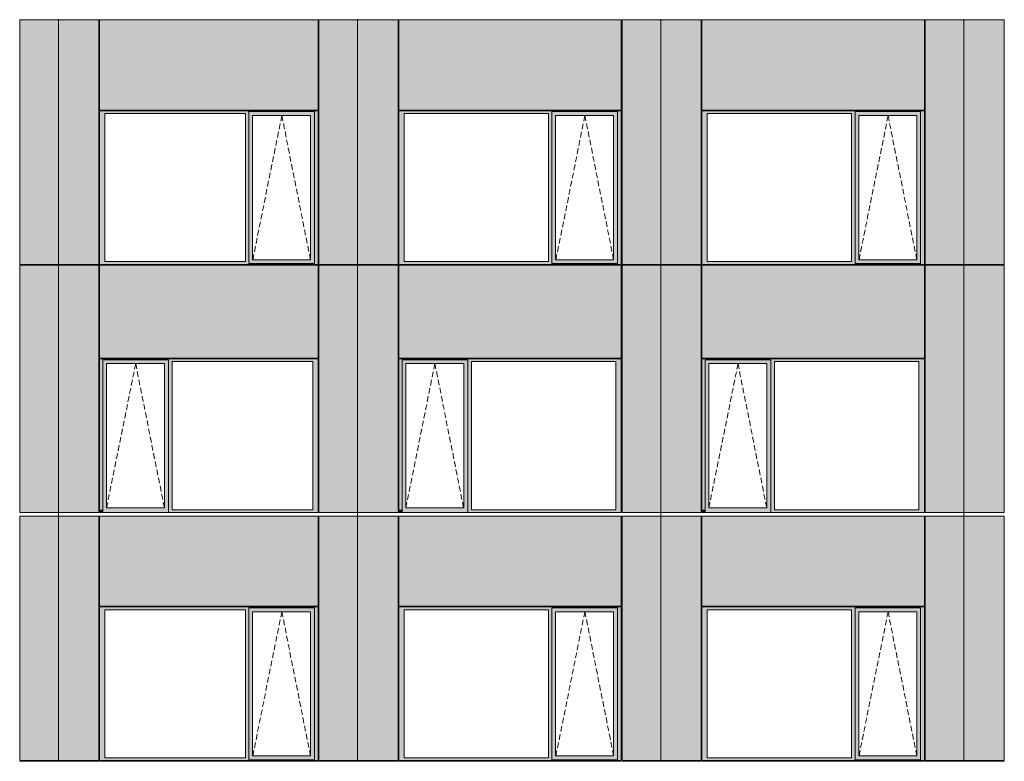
# Model space of a CAD drawing. Header units: millimetres. Extents: x 374857 to 755273, y -2664 to 302042.
# Tile 21 of 48: x 388422 to 400925, y 55039 to 64456. Entities that reach past the tile are written whole.
import ezdxf

# ---------------------------------------------------------------- set-up
doc = ezdxf.new("R2010")
doc.units = ezdxf.units.MM
doc.header["$MEASUREMENT"] = 0
doc.linetypes.add('OO_EOIAAY', pattern=[105.833361, 70.555568, -35.277793])
for name, color, linetype, lineweight in [('0_Ном._пера__1', 7, 'Continuous', 0), ('0_Ном._пера__120', 7, 'Continuous', 0), ('_0 фасадные панели-1_Ном._пера__1', 7, 'Continuous', 0), ('АР-Стены_внешние_.АР_Ном._пера__1', 7, 'Continuous', 0)]:
    doc.layers.add(name, color=color, linetype=linetype, lineweight=lineweight)
doc.layers.add('АР-Стены_внешние_.АР_Ном._пера__214', color=7, linetype='Continuous', lineweight=0, true_color=0xe2eaf1)

msp = doc.modelspace()

# ---------------------------------------------------------------- hatches: boundary and pattern name
at = {"layer": '0_Ном._пера__1', "linetype": 'Continuous', "lineweight": 0, "true_color": 0x000000}
for points in [[(389436.319, 63263.69), (389503.793, 63263.69), (391287.147, 63263.69), (391331.64, 63263.69), (391331.64, 63288.69), (392163.371, 63288.69), (392163.371, 63263.69), (392211.607, 63263.69), (392211.607, 63298.69), (389436.319, 63298.69)], [(391331.64, 63288.69), (391331.64, 63238.69), (391377.333, 63238.69), (392113.935, 63238.69), (392163.371, 63238.69), (392163.371, 63288.69)], [(393236.273, 63263.69), (393303.747, 63263.69), (395136.202, 63263.69), (395180.695, 63263.69), (395180.695, 63288.69), (396012.426, 63288.69), (396012.426, 63263.69), (396060.662, 63263.69), (396060.662, 63298.69), (393236.273, 63298.69)], [(395180.695, 63288.69), (395180.695, 63238.69), (395226.388, 63238.69), (395962.99, 63238.69), (396012.426, 63238.69), (396012.426, 63288.69)], [(397085.328, 63263.69), (397152.802, 63263.69), (398986.202, 63263.69), (399030.694, 63263.69), (399030.694, 63288.69), (399862.426, 63288.69), (399862.426, 63263.69), (399910.662, 63263.69), (399910.662, 63298.69), (397085.328, 63298.69)], [(399030.694, 63288.69), (399030.694, 63238.69), (399076.388, 63238.69), (399812.99, 63238.69), (399862.426, 63238.69), (399862.426, 63288.69)], [(389503.793, 61383.69), (389503.793, 63263.69), (389436.319, 63263.69), (389436.319, 61383.69)], [(391331.64, 63263.69), (391287.147, 63263.69), (391287.147, 61383.69), (391331.64, 61383.69)], [(391331.64, 63238.69), (391331.64, 61408.69), (391377.333, 61408.69), (391377.333, 63238.69)], [(392163.371, 63238.69), (392114.684, 63238.69), (392114.684, 61408.69), (392163.371, 61408.69)], [(392163.371, 61383.69), (392211.607, 61383.69), (392211.607, 63263.69), (392163.371, 63263.69)], [(393303.747, 61383.69), (393303.747, 63263.69), (393236.273, 63263.69), (393236.273, 61383.69)], [(395180.695, 63263.69), (395136.202, 63263.69), (395136.202, 61383.69), (395180.695, 61383.69)], [(395180.695, 63238.69), (395180.695, 61408.69), (395226.388, 61408.69), (395226.388, 63238.69)], [(396012.426, 63238.69), (395963.739, 63238.69), (395963.739, 61408.69), (396012.426, 61408.69)], [(396012.426, 61383.69), (396060.662, 61383.69), (396060.662, 63263.69), (396012.426, 63263.69)], [(397152.802, 61383.69), (397152.802, 63263.69), (397085.328, 63263.69), (397085.328, 61383.69)], [(399030.694, 63263.69), (398986.202, 63263.69), (398986.202, 61383.69), (399030.694, 61383.69)], [(399030.694, 63238.69), (399030.694, 61408.69), (399076.388, 61408.69), (399076.388, 63238.69)], [(399862.426, 63238.69), (399813.738, 63238.69), (399813.738, 61408.69), (399862.426, 61408.69)], [(399862.426, 61383.69), (399910.662, 61383.69), (399910.662, 63263.69), (399862.426, 63263.69)], [(391331.64, 61408.69), (391331.64, 61358.69), (392163.371, 61358.69), (392163.371, 61408.69), (392113.935, 61408.69), (391377.333, 61408.69)], [(395180.695, 61408.69), (395180.695, 61358.69), (396012.426, 61358.69), (396012.426, 61408.69), (395962.99, 61408.69), (395226.388, 61408.69)], [(399030.694, 61408.69), (399030.694, 61358.69), (399862.426, 61358.69), (399862.426, 61408.69), (399812.99, 61408.69), (399076.388, 61408.69)], [(389503.793, 61383.69), (389436.319, 61383.69), (389436.319, 61348.69), (392211.607, 61348.69), (392211.607, 61383.69), (392163.371, 61383.69), (392163.371, 61358.69), (391331.64, 61358.69), (391331.64, 61383.69), (391287.147, 61383.69)], [(393303.747, 61383.69), (393236.273, 61383.69), (393236.273, 61348.69), (396060.662, 61348.69), (396060.662, 61383.69), (396012.426, 61383.69), (396012.426, 61358.69), (395180.695, 61358.69), (395180.695, 61383.69), (395136.202, 61383.69)], [(397152.802, 61383.69), (397085.328, 61383.69), (397085.328, 61348.69), (399910.662, 61348.69), (399910.662, 61383.69), (399862.426, 61383.69), (399862.426, 61358.69), (399030.694, 61358.69), (399030.694, 61383.69), (398986.202, 61383.69)], [(392211.607, 60148.69), (389436.319, 60148.69), (389436.319, 60113.69), (389479.075, 60113.69), (389479.075, 60138.69), (390310.806, 60138.69), (390310.806, 60113.69), (390359.042, 60113.69), (392142.396, 60113.69), (392211.607, 60113.69)], [(396060.662, 60148.69), (393236.273, 60148.69), (393236.273, 60113.69), (393279.029, 60113.69), (393279.029, 60138.69), (394110.761, 60138.69), (394110.761, 60113.69), (394158.997, 60113.69), (395991.451, 60113.69), (396060.662, 60113.69)], [(399910.662, 60148.69), (397085.328, 60148.69), (397085.328, 60113.69), (397128.084, 60113.69), (397128.084, 60138.69), (397959.816, 60138.69), (397959.816, 60113.69), (398008.051, 60113.69), (399841.451, 60113.69), (399910.662, 60113.69)], [(389479.075, 58233.69), (389479.075, 60113.69), (389436.319, 60113.69), (389436.319, 58233.69)], [(389479.075, 60138.69), (389479.075, 60088.69), (389524.768, 60088.69), (390261.37, 60088.69), (390310.806, 60088.69), (390310.806, 60138.69)], [(389479.075, 60088.69), (389479.075, 58258.69), (389524.768, 58258.69), (389524.768, 60088.69)], [(390310.806, 60088.69), (390262.119, 60088.69), (390262.119, 58258.69), (390310.806, 58258.69)], [(390310.806, 60113.69), (390310.806, 58233.69), (390359.042, 58233.69), (390359.042, 60113.69)], [(392142.396, 58233.69), (392211.607, 58233.69), (392211.607, 60113.69), (392142.396, 60113.69)], [(393279.029, 58233.69), (393279.029, 60113.69), (393236.273, 60113.69), (393236.273, 58233.69)], [(393279.029, 60138.69), (393279.029, 60088.69), (393324.722, 60088.69), (394061.324, 60088.69), (394110.761, 60088.69), (394110.761, 60138.69)], [(393279.029, 60088.69), (393279.029, 58258.69), (393324.722, 58258.69), (393324.722, 60088.69)], [(394110.761, 60088.69), (394062.073, 60088.69), (394062.073, 58258.69), (394110.761, 58258.69)], [(394110.761, 60113.69), (394110.761, 58233.69), (394158.997, 58233.69), (394158.997, 60113.69)], [(395991.451, 58233.69), (396060.662, 58233.69), (396060.662, 60113.69), (395991.451, 60113.69)], [(397128.084, 58233.69), (397128.084, 60113.69), (397085.328, 60113.69), (397085.328, 58233.69)], [(397128.084, 60138.69), (397128.084, 60088.69), (397173.777, 60088.69), (397910.379, 60088.69), (397959.816, 60088.69), (397959.816, 60138.69)], [(397128.084, 60088.69), (397128.084, 58258.69), (397173.777, 58258.69), (397173.777, 60088.69)], [(397959.816, 60088.69), (397911.128, 60088.69), (397911.128, 58258.69), (397959.816, 58258.69)], [(397959.816, 60113.69), (397959.816, 58233.69), (398008.051, 58233.69), (398008.051, 60113.69)], [(399841.451, 58233.69), (399910.662, 58233.69), (399910.662, 60113.69), (399841.451, 60113.69)], [(389436.319, 58233.69), (389436.319, 58198.69), (389444.77, 58198.69), (389479.075, 58198.69), (389479.075, 58233.69)], [(389479.075, 58258.69), (389479.075, 58198.69), (390310.806, 58198.69), (390310.806, 58258.69), (390261.37, 58258.69), (389524.768, 58258.69)], [(390310.806, 58233.69), (390310.806, 58198.69), (392201.732, 58198.69), (392211.607, 58198.69), (392211.607, 58233.69), (392142.396, 58233.69), (390359.042, 58233.69)], [(393236.273, 58233.69), (393236.273, 58198.69), (393244.724, 58198.69), (393279.029, 58198.69), (393279.029, 58233.69)], [(393279.029, 58258.69), (393279.029, 58198.69), (394110.761, 58198.69), (394110.761, 58258.69), (394061.324, 58258.69), (393324.722, 58258.69)], [(394110.761, 58233.69), (394110.761, 58198.69), (396050.787, 58198.69), (396060.662, 58198.69), (396060.662, 58233.69), (395991.451, 58233.69), (394158.997, 58233.69)], [(397085.328, 58233.69), (397085.328, 58198.69), (397093.779, 58198.69), (397128.084, 58198.69), (397128.084, 58233.69)], [(397128.084, 58258.69), (397128.084, 58198.69), (397959.816, 58198.69), (397959.816, 58258.69), (397910.379, 58258.69), (397173.777, 58258.69)], [(397959.816, 58233.69), (397959.816, 58198.69), (399900.787, 58198.69), (399910.662, 58198.69), (399910.662, 58233.69), (399841.451, 58233.69), (398008.051, 58233.69)], [(389436.319, 56963.683), (389503.793, 56963.683), (391287.147, 56963.683), (391331.64, 56963.683), (391331.64, 56988.683), (392163.371, 56988.683), (392163.371, 56963.683), (392211.607, 56963.683), (392211.607, 56998.683), (389436.319, 56998.683)], [(389503.793, 55083.683), (389503.793, 56963.683), (389436.319, 56963.683), (389436.319, 55083.683)], [(391331.64, 56963.683), (391287.147, 56963.683), (391287.147, 55083.683), (391331.64, 55083.683)], [(391331.64, 56988.683), (391331.64, 56938.683), (391377.333, 56938.683), (392113.935, 56938.683), (392163.371, 56938.683), (392163.371, 56988.683)], [(391331.64, 56938.683), (391331.64, 55108.683), (391377.333, 55108.683), (391377.333, 56938.683)], [(392163.371, 56938.683), (392114.684, 56938.683), (392114.684, 55108.683), (392163.371, 55108.683)], [(392163.371, 55083.683), (392211.607, 55083.683), (392211.607, 56963.683), (392163.371, 56963.683)], [(393236.273, 56963.683), (393303.747, 56963.683), (395136.202, 56963.683), (395180.695, 56963.683), (395180.695, 56988.683), (396012.426, 56988.683), (396012.426, 56963.683), (396060.662, 56963.683), (396060.662, 56998.683), (393236.273, 56998.683)], [(393303.747, 55083.683), (393303.747, 56963.683), (393236.273, 56963.683), (393236.273, 55083.683)], [(395180.695, 56963.683), (395136.202, 56963.683), (395136.202, 55083.683), (395180.695, 55083.683)], [(395180.695, 56988.683), (395180.695, 56938.683), (395226.388, 56938.683), (395962.99, 56938.683), (396012.426, 56938.683), (396012.426, 56988.683)], [(395180.695, 56938.683), (395180.695, 55108.683), (395226.388, 55108.683), (395226.388, 56938.683)], [(396012.426, 56938.683), (395963.739, 56938.683), (395963.739, 55108.683), (396012.426, 55108.683)], [(396012.426, 55083.683), (396060.662, 55083.683), (396060.662, 56963.683), (396012.426, 56963.683)], [(397085.328, 56963.683), (397152.802, 56963.683), (398986.202, 56963.683), (399030.694, 56963.683), (399030.694, 56988.683), (399862.426, 56988.683), (399862.426, 56963.683), (399910.662, 56963.683), (399910.662, 56998.683), (397085.328, 56998.683)], [(397152.802, 55083.683), (397152.802, 56963.683), (397085.328, 56963.683), (397085.328, 55083.683)], [(399030.694, 56963.683), (398986.202, 56963.683), (398986.202, 55083.683), (399030.694, 55083.683)], [(399030.694, 56938.683), (399030.694, 55108.683), (399076.388, 55108.683), (399076.388, 56938.683)], [(399030.694, 56988.683), (399030.694, 56938.683), (399076.388, 56938.683), (399812.99, 56938.683), (399862.426, 56938.683), (399862.426, 56988.683)], [(399862.426, 56938.683), (399813.738, 56938.683), (399813.738, 55108.683), (399862.426, 55108.683)], [(399862.426, 55083.683), (399910.662, 55083.683), (399910.662, 56963.683), (399862.426, 56963.683)], [(389503.793, 55083.683), (389436.319, 55083.683), (389436.319, 55048.683), (392211.607, 55048.683), (392211.607, 55083.683), (392163.371, 55083.683), (392163.371, 55058.683), (391331.64, 55058.683), (391331.64, 55083.683), (391287.147, 55083.683)], [(391331.64, 55108.683), (391331.64, 55058.683), (392163.371, 55058.683), (392163.371, 55108.683), (392113.935, 55108.683), (391377.333, 55108.683)], [(393303.747, 55083.683), (393236.273, 55083.683), (393236.273, 55048.683), (396060.662, 55048.683), (396060.662, 55083.683), (396012.426, 55083.683), (396012.426, 55058.683), (395180.695, 55058.683), (395180.695, 55083.683), (395136.202, 55083.683)], [(395180.695, 55108.683), (395180.695, 55058.683), (396012.426, 55058.683), (396012.426, 55108.683), (395962.99, 55108.683), (395226.388, 55108.683)], [(397152.802, 55083.683), (397085.328, 55083.683), (397085.328, 55048.683), (399910.662, 55048.683), (399910.662, 55083.683), (399862.426, 55083.683), (399862.426, 55058.683), (399030.694, 55058.683), (399030.694, 55083.683), (398986.202, 55083.683)], [(399030.694, 55108.683), (399030.694, 55058.683), (399862.426, 55058.683), (399862.426, 55108.683), (399812.99, 55108.683), (399076.388, 55108.683)]]:
    msp.add_hatch(color=18, dxfattribs=at).paths.add_polyline_path(points)
at = {"layer": 'АР-Стены_внешние_.АР_Ном._пера__214', "linetype": 'Continuous', "lineweight": 0, "true_color": 0xe5e8eb}
for points in [[(388421.654, 64453.697), (388421.654, 61348.69), (388913.404, 61348.69), (388913.404, 64453.697)], [(388913.404, 64453.697), (388913.404, 61348.69), (389426.323, 61348.69), (389426.323, 64453.697)], [(389436.319, 63308.69), (392211.606, 63308.69), (392211.606, 64453.697), (389436.319, 64453.697)], [(392221.607, 64453.697), (392221.607, 61348.69), (392713.357, 61348.69), (392713.357, 64453.697)], [(392713.358, 64453.697), (392713.358, 61348.69), (393226.277, 61348.69), (393226.277, 64453.697)], [(393236.273, 63308.69), (396060.661, 63308.69), (396060.661, 64453.697), (393236.273, 64453.697)], [(396070.662, 64453.697), (396070.662, 61348.69), (396562.412, 61348.69), (396562.412, 64453.697)], [(396562.413, 64453.697), (396562.413, 61348.69), (397075.332, 61348.69), (397075.332, 64453.697)], [(397085.328, 63308.69), (399910.661, 63308.69), (399910.661, 64453.697), (397085.328, 64453.697)], [(399920.662, 64453.697), (399920.662, 61348.69), (400412.412, 61348.69), (400412.412, 64453.697)], [(400412.413, 64453.697), (400412.413, 61348.69), (400925.332, 61348.69), (400925.332, 64453.697)], [(388421.654, 61338.613), (388421.654, 58198.69), (388913.404, 58198.69), (388913.404, 61338.613)], [(388913.404, 61338.613), (388913.404, 58198.69), (389426.319, 58198.69), (389426.319, 61338.613)], [(392211.606, 61338.69), (389436.319, 61338.69), (389436.319, 60158.69), (392211.606, 60158.69)], [(392221.607, 61338.613), (392221.607, 58198.69), (392713.357, 58198.69), (392713.357, 61338.613)], [(392713.358, 61338.613), (392713.358, 58198.69), (393226.273, 58198.69), (393226.273, 61338.613)], [(396060.661, 61338.69), (393236.273, 61338.69), (393236.273, 60158.69), (396060.661, 60158.69)], [(396070.662, 61338.613), (396070.662, 58198.69), (396562.412, 58198.69), (396562.412, 61338.613)], [(396562.413, 61338.613), (396562.413, 58198.69), (397075.328, 58198.69), (397075.328, 61338.613)], [(399910.661, 61338.69), (397085.328, 61338.69), (397085.328, 60158.69), (399910.661, 60158.69)], [(399920.662, 61338.613), (399920.662, 58198.69), (400412.412, 58198.69), (400412.412, 61338.613)], [(400412.413, 61338.613), (400412.413, 58198.69), (400925.328, 58198.69), (400925.328, 61338.613)], [(388421.654, 58153.69), (388421.654, 55048.683), (388913.404, 55048.683), (388913.404, 58153.69)], [(388913.404, 58153.69), (388913.404, 55048.683), (389426.323, 55048.683), (389426.323, 58153.69)], [(389436.319, 57008.683), (392211.606, 57008.683), (392211.606, 58153.69), (389436.319, 58153.69)], [(392221.607, 58153.69), (392221.607, 55048.683), (392713.357, 55048.683), (392713.357, 58153.69)], [(392713.358, 58153.69), (392713.358, 55048.683), (393226.277, 55048.683), (393226.277, 58153.69)], [(393236.273, 57008.683), (396060.661, 57008.683), (396060.661, 58153.69), (393236.273, 58153.69)], [(396070.662, 58153.69), (396070.662, 55048.683), (396562.412, 55048.683), (396562.412, 58153.69)], [(396562.413, 58153.69), (396562.413, 55048.683), (397075.332, 55048.683), (397075.332, 58153.69)], [(397085.328, 57008.683), (399910.661, 57008.683), (399910.661, 58153.69), (397085.328, 58153.69)], [(399920.662, 58153.69), (399920.662, 55048.683), (400412.412, 55048.683), (400412.412, 58153.69)], [(400412.413, 58153.69), (400412.413, 55048.683), (400925.332, 55048.683), (400925.332, 58153.69)]]:
    msp.add_hatch(color=254, dxfattribs=at).paths.add_polyline_path(points)

# ---------------------------------------------------------------- linework, layer by layer
at = {"layer": '0_Ном._пера__120', "color": 7, "linetype": 'OO_EOIAAY', "lineweight": 0}
for p, q in [((391750.46, 63238.69), (391381.439, 61408.69)), ((392114.684, 61408.69), (391750.46, 63238.69)), ((395599.515, 63238.69), (395230.494, 61408.69)), ((395963.739, 61408.69), (395599.515, 63238.69)), ((399449.514, 63238.69), (399080.493, 61408.69)), ((399813.738, 61408.69), (399449.514, 63238.69)), ((389894.537, 60088.69), (389525.517, 58258.69)), ((390258.761, 58258.69), (389894.537, 60088.69)), ((393694.492, 60088.69), (393325.471, 58258.69)), ((394058.716, 58258.69), (393694.492, 60088.69)), ((397543.547, 60088.69), (397174.526, 58258.69)), ((397907.771, 58258.69), (397543.547, 60088.69)), ((391750.46, 56938.683), (391381.439, 55108.683)), ((392114.684, 55108.683), (391750.46, 56938.683)), ((395599.515, 56938.683), (395230.494, 55108.683)), ((395963.739, 55108.683), (395599.515, 56938.683)), ((399449.514, 56938.683), (399080.493, 55108.683)), ((399813.738, 55108.683), (399449.514, 56938.683))]:
    msp.add_line(p, q, dxfattribs=at)
at = {"layer": '_0 фасадные панели-1_Ном._пера__1', "color": 7, "linetype": 'Continuous', "lineweight": 0}
for p, q in [((388913.404, 64453.697), (388421.654, 64453.697)), ((388421.656, 61348.69), (388421.656, 64453.697)), ((388913.404, 64453.697), (388421.658, 64453.697)), ((388913.403, 61348.69), (388913.403, 64453.697)), ((389426.323, 64453.697), (388913.404, 64453.697)), ((388913.404, 64453.697), (388913.404, 61348.69)), ((389426.319, 64453.697), (388913.404, 64453.697)), ((389436.319, 63308.69), (389436.319, 64453.697)), ((392211.607, 64453.697), (389436.319, 64453.697)), ((392211.606, 64453.697), (389436.319, 64453.697)), ((392211.606, 63308.69), (392211.606, 64453.697)), ((392713.357, 64453.697), (392221.607, 64453.697)), ((392221.61, 61348.69), (392221.61, 64453.697)), ((392713.357, 64453.697), (392221.612, 64453.697)), ((392713.357, 61348.69), (392713.357, 64453.697)), ((392713.357, 64453.697), (392713.357, 61348.69)), ((393226.277, 64453.697), (392713.358, 64453.697)), ((393226.273, 64453.697), (392713.358, 64453.697)), ((393236.273, 63308.69), (393236.273, 64453.697)), ((396060.662, 64453.697), (393236.273, 64453.697)), ((396060.661, 64453.697), (393236.273, 64453.697)), ((396060.661, 63308.69), (396060.661, 64453.697)), ((396562.412, 64453.697), (396070.662, 64453.697)), ((396070.665, 61348.69), (396070.665, 64453.697)), ((396562.412, 64453.697), (396070.667, 64453.697)), ((396562.412, 61348.69), (396562.412, 64453.697)), ((396562.412, 64453.697), (396562.412, 61348.69)), ((397075.332, 64453.697), (396562.413, 64453.697)), ((397075.328, 64453.697), (396562.413, 64453.697)), ((397085.328, 63308.69), (397085.328, 64453.697)), ((399910.662, 64453.697), (397085.328, 64453.697)), ((399910.661, 64453.697), (397085.328, 64453.697)), ((399910.661, 63308.69), (399910.661, 64453.697)), ((400412.412, 64453.697), (399920.662, 64453.697)), ((399920.665, 61348.69), (399920.665, 64453.697)), ((400412.412, 64453.697), (399920.666, 64453.697)), ((400412.412, 61348.69), (400412.412, 64453.697)), ((400412.412, 64453.697), (400412.412, 61348.69)), ((400925.332, 64453.697), (400412.413, 64453.697)), ((400925.328, 64453.697), (400412.413, 64453.697)), ((388913.404, 61348.69), (388421.654, 61348.69)), ((388911.667, 61338.69), (388421.654, 61338.69)), ((389426.323, 61348.69), (388913.403, 61348.69)), ((388913.403, 58198.69), (388913.403, 61338.613)), ((389426.319, 61338.69), (388913.404, 61338.69)), ((388913.404, 61338.613), (388913.404, 58198.69)), ((392211.607, 61338.69), (389436.319, 61338.69)), ((389436.319, 60158.69), (389436.319, 61338.69)), ((392204.121, 61348.69), (392211.606, 61348.69)), ((392204.121, 61348.69), (392211.606, 61348.69)), ((392211.606, 60158.69), (392211.606, 61338.69)), ((392713.357, 61348.69), (392221.607, 61348.69)), ((392711.621, 61338.69), (392221.607, 61338.69)), ((393226.277, 61348.69), (392713.357, 61348.69)), ((392713.357, 58198.69), (392713.357, 61338.613)), ((392713.357, 61338.613), (392713.357, 58198.69)), ((393226.273, 61338.69), (392713.358, 61338.69)), ((396060.662, 61338.69), (393236.273, 61338.69)), ((393236.273, 60158.69), (393236.273, 61338.69)), ((396053.176, 61348.69), (396060.661, 61348.69)), ((396053.176, 61348.69), (396060.661, 61348.69)), ((396060.661, 60158.69), (396060.661, 61338.69)), ((396562.412, 61348.69), (396070.662, 61348.69)), ((396560.676, 61338.69), (396070.662, 61338.69)), ((397075.332, 61348.69), (396562.412, 61348.69)), ((396562.412, 58198.69), (396562.412, 61338.613)), ((396562.412, 61338.613), (396562.412, 58198.69)), ((397075.328, 61338.69), (396562.413, 61338.69)), ((399910.662, 61338.69), (397085.328, 61338.69)), ((397085.328, 60158.69), (397085.328, 61338.69)), ((399903.176, 61348.69), (399910.661, 61348.69)), ((399903.176, 61348.69), (399910.661, 61348.69)), ((399910.661, 60158.69), (399910.661, 61338.69)), ((400412.412, 61348.69), (399920.662, 61348.69)), ((400410.675, 61338.69), (399920.662, 61338.69)), ((400925.332, 61348.69), (400412.412, 61348.69)), ((400412.412, 58198.69), (400412.412, 61338.613)), ((400412.412, 61338.613), (400412.412, 58198.69)), ((400925.328, 61338.69), (400412.413, 61338.69)), ((388913.403, 58198.69), (388421.654, 58198.69)), ((388421.656, 55048.683), (388421.656, 58153.69)), ((388913.404, 58198.69), (388421.658, 58198.69)), ((388913.404, 58153.69), (388421.658, 58153.69)), ((389425.975, 58198.69), (388913.403, 58198.69)), ((388913.403, 55048.683), (388913.403, 58153.69)), ((389426.319, 58198.69), (388913.404, 58198.69)), ((389426.323, 58153.69), (388913.404, 58153.69)), ((388913.404, 58153.69), (388913.404, 55048.683)), ((392201.732, 58198.69), (389436.319, 58198.69)), ((392211.606, 58198.501), (389436.319, 58198.501)), ((389436.319, 57008.683), (389436.319, 58153.69)), ((392211.606, 58153.69), (389436.319, 58153.69)), ((392204.121, 58198.69), (392211.606, 58198.69)), ((392211.606, 57008.683), (392211.606, 58153.69)), ((392713.357, 58198.69), (392221.607, 58198.69)), ((392221.61, 55048.683), (392221.61, 58153.69)), ((392713.357, 58198.69), (392221.612, 58198.69)), ((392713.357, 58153.69), (392221.612, 58153.69)), ((393225.929, 58198.69), (392713.357, 58198.69)), ((392713.357, 55048.683), (392713.357, 58153.69)), ((392713.357, 58153.69), (392713.357, 55048.683)), ((393226.273, 58198.69), (392713.358, 58198.69)), ((393226.277, 58153.69), (392713.358, 58153.69)), ((396050.787, 58198.69), (393236.273, 58198.69)), ((396060.661, 58198.501), (393236.273, 58198.501)), ((393236.273, 57008.683), (393236.273, 58153.69)), ((396060.661, 58153.69), (393236.273, 58153.69)), ((396053.176, 58198.69), (396060.661, 58198.69)), ((396060.661, 57008.683), (396060.661, 58153.69)), ((396562.412, 58198.69), (396070.662, 58198.69)), ((396070.665, 55048.683), (396070.665, 58153.69)), ((396562.412, 58198.69), (396070.667, 58198.69)), ((396562.412, 58153.69), (396070.667, 58153.69)), ((397074.984, 58198.69), (396562.412, 58198.69)), ((396562.412, 55048.683), (396562.412, 58153.69)), ((396562.412, 58153.69), (396562.412, 55048.683)), ((397075.328, 58198.69), (396562.413, 58198.69)), ((397075.332, 58153.69), (396562.413, 58153.69)), ((399900.787, 58198.69), (397085.328, 58198.69)), ((399910.661, 58198.501), (397085.328, 58198.501)), ((397085.328, 57008.683), (397085.328, 58153.69)), ((399910.661, 58153.69), (397085.328, 58153.69)), ((399903.176, 58198.69), (399910.661, 58198.69)), ((399910.661, 57008.683), (399910.661, 58153.69)), ((400412.411, 58198.69), (399920.662, 58198.69)), ((399920.665, 55048.683), (399920.665, 58153.69)), ((400412.412, 58198.69), (399920.666, 58198.69)), ((400412.412, 58153.69), (399920.666, 58153.69)), ((400924.984, 58198.69), (400412.412, 58198.69)), ((400412.412, 55048.683), (400412.412, 58153.69)), ((400412.412, 58153.69), (400412.412, 55048.683)), ((400925.328, 58198.69), (400412.413, 58198.69)), ((400925.332, 58153.69), (400412.413, 58153.69)), ((388913.404, 55048.683), (388421.654, 55048.683)), ((388911.667, 55038.606), (388421.654, 55038.606)), ((389426.323, 55048.683), (388913.403, 55048.683)), ((389426.319, 55038.606), (388913.404, 55038.606)), ((392211.607, 55038.606), (389436.319, 55038.606)), ((392204.121, 55048.683), (392211.606, 55048.683)), ((392713.357, 55048.683), (392221.607, 55048.683)), ((392711.621, 55038.606), (392221.607, 55038.606)), ((393226.277, 55048.683), (392713.357, 55048.683)), ((393226.273, 55038.606), (392713.358, 55038.606)), ((396060.662, 55038.606), (393236.273, 55038.606)), ((396053.176, 55048.683), (396060.661, 55048.683)), ((396562.412, 55048.683), (396070.662, 55048.683)), ((396560.676, 55038.606), (396070.662, 55038.606)), ((397075.332, 55048.683), (396562.412, 55048.683)), ((397075.328, 55038.606), (396562.413, 55038.606)), ((399910.662, 55038.606), (397085.328, 55038.606)), ((399903.176, 55048.683), (399910.661, 55048.683)), ((400412.412, 55048.683), (399920.662, 55048.683)), ((400410.675, 55038.606), (399920.662, 55038.606)), ((400925.332, 55048.683), (400412.412, 55048.683)), ((400925.328, 55038.606), (400412.413, 55038.606))]:
    msp.add_line(p, q, dxfattribs=at)
at = {"layer": 'АР-Стены_внешние_.АР_Ном._пера__1', "color": 7, "linetype": 'Continuous', "lineweight": 0}
for p, q in [((388913.404, 64463.697), (388913.404, 64453.697)), ((389426.323, 61348.69), (389426.323, 64453.697)), ((392713.357, 64453.697), (392713.357, 64463.697)), ((393226.277, 61348.69), (393226.277, 64453.697)), ((396562.413, 64463.697), (396562.413, 64453.697)), ((397075.332, 61348.69), (397075.332, 64453.697)), ((400412.413, 64463.697), (400412.413, 64453.697)), ((400925.332, 61348.69), (400925.332, 64453.697)), ((389436.319, 63308.69), (392211.606, 63308.69)), ((389436.319, 63263.69), (389436.319, 63298.69)), ((389436.319, 63298.69), (392211.607, 63298.69)), ((392163.371, 63288.69), (391331.64, 63288.69)), ((391331.64, 63288.69), (391331.64, 63263.69)), ((392163.371, 63288.69), (392163.371, 63238.69)), ((392211.607, 63298.69), (392211.607, 63263.69)), ((393236.273, 63308.69), (396060.661, 63308.69)), ((393236.273, 63263.69), (393236.273, 63298.69)), ((393236.273, 63298.69), (396060.662, 63298.69)), ((396012.426, 63288.69), (395180.695, 63288.69)), ((395180.695, 63288.69), (395180.695, 63263.69)), ((396012.426, 63288.69), (396012.426, 63238.69)), ((396060.662, 63298.69), (396060.662, 63263.69)), ((397085.328, 63308.69), (399910.661, 63308.69)), ((397085.328, 63263.69), (397085.328, 63298.69)), ((397085.328, 63298.69), (399910.662, 63298.69)), ((399862.426, 63288.69), (399030.694, 63288.69)), ((399030.694, 63288.69), (399030.694, 63263.69)), ((399862.426, 63288.69), (399862.426, 63238.69)), ((399910.662, 63298.69), (399910.662, 63263.69)), ((389436.319, 61383.69), (389436.319, 63263.69)), ((389503.793, 63263.69), (389503.793, 61383.69)), ((391287.147, 63263.69), (389503.793, 63263.69)), ((391287.147, 61383.69), (391287.147, 63263.69)), ((391331.64, 63263.69), (391331.64, 61383.69)), ((391377.333, 63238.69), (391377.333, 61408.69)), ((391378.082, 63238.69), (391377.333, 63238.69)), ((391378.082, 63238.69), (392114.684, 63238.69)), ((392114.684, 63238.69), (392114.684, 61408.69)), ((392163.371, 63238.69), (392163.371, 61408.69)), ((392211.607, 63263.69), (392211.607, 61383.69)), ((393236.273, 61383.69), (393236.273, 63263.69)), ((393303.747, 63263.69), (393303.747, 61383.69)), ((395136.202, 63263.69), (393303.747, 63263.69)), ((395136.202, 61383.69), (395136.202, 63263.69)), ((395180.695, 63263.69), (395180.695, 61383.69)), ((395226.388, 63238.69), (395226.388, 61408.69)), ((395227.137, 63238.69), (395226.388, 63238.69)), ((395227.137, 63238.69), (395963.739, 63238.69)), ((395963.739, 63238.69), (395963.739, 61408.69)), ((396012.426, 63238.69), (396012.426, 61408.69)), ((396060.662, 63263.69), (396060.662, 61383.69)), ((397085.328, 61383.69), (397085.328, 63263.69)), ((397152.802, 63263.69), (397152.802, 61383.69)), ((398986.202, 63263.69), (397152.802, 63263.69)), ((398986.202, 61383.69), (398986.202, 63263.69)), ((399030.694, 63263.69), (399030.694, 61383.69)), ((399076.388, 63238.69), (399076.388, 61408.69)), ((399077.136, 63238.69), (399076.388, 63238.69)), ((399077.136, 63238.69), (399813.738, 63238.69)), ((399813.738, 63238.69), (399813.738, 61408.69)), ((399862.426, 63238.69), (399862.426, 61408.69)), ((399910.662, 63263.69), (399910.662, 61383.69)), ((391377.333, 61408.69), (391378.082, 61408.69)), ((392114.684, 61408.69), (391378.082, 61408.69)), ((392163.371, 61408.69), (392163.371, 61358.69)), ((395226.388, 61408.69), (395227.137, 61408.69)), ((395963.739, 61408.69), (395227.137, 61408.69)), ((396012.426, 61408.69), (396012.426, 61358.69)), ((399076.388, 61408.69), (399077.136, 61408.69)), ((399813.738, 61408.69), (399077.136, 61408.69)), ((399862.426, 61408.69), (399862.426, 61358.69)), ((388421.654, 58198.69), (388421.654, 61338.613)), ((388913.403, 61348.69), (388913.403, 61338.613)), ((388913.404, 61338.613), (388913.404, 61348.69)), ((389426.319, 61338.613), (389426.319, 58198.69)), ((389436.319, 61348.69), (389436.319, 61383.69)), ((392211.607, 61348.69), (389436.319, 61348.69)), ((392211.607, 61348.69), (389436.319, 61348.69)), ((389503.793, 61383.69), (391287.147, 61383.69)), ((391331.64, 61383.69), (391331.64, 61358.69)), ((391331.64, 61358.69), (392163.371, 61358.69)), ((392211.607, 61383.69), (392211.607, 61348.69)), ((392221.607, 58198.69), (392221.607, 61338.613)), ((392713.357, 61348.69), (392713.357, 61338.613)), ((392713.357, 61338.613), (392713.357, 61348.69)), ((393226.273, 61338.613), (393226.273, 58198.69)), ((393236.273, 61348.69), (393236.273, 61383.69)), ((396060.662, 61348.69), (393236.273, 61348.69)), ((396060.662, 61348.69), (393236.273, 61348.69)), ((393303.747, 61383.69), (395136.202, 61383.69)), ((395180.695, 61383.69), (395180.695, 61358.69)), ((395180.695, 61358.69), (396012.426, 61358.69)), ((396060.662, 61383.69), (396060.662, 61348.69)), ((396070.662, 58198.69), (396070.662, 61338.613)), ((396562.412, 61348.69), (396562.412, 61338.613)), ((396562.412, 61338.613), (396562.412, 61348.69)), ((397075.328, 61338.613), (397075.328, 58198.69)), ((397085.328, 61348.69), (397085.328, 61383.69)), ((399910.662, 61348.69), (397085.328, 61348.69)), ((399910.662, 61348.69), (397085.328, 61348.69)), ((397152.802, 61383.69), (398986.202, 61383.69)), ((399030.694, 61383.69), (399030.694, 61358.69)), ((399030.694, 61358.69), (399862.426, 61358.69)), ((399910.662, 61383.69), (399910.662, 61348.69)), ((399920.662, 58198.69), (399920.662, 61338.613)), ((400412.412, 61348.69), (400412.412, 61338.613)), ((400412.412, 61338.613), (400412.412, 61348.69)), ((400925.328, 61338.613), (400925.328, 58198.69)), ((392211.606, 60158.69), (389436.319, 60158.69)), ((392211.607, 60148.69), (389436.319, 60148.69)), ((389436.319, 60148.69), (389436.319, 60113.69)), ((392211.607, 60113.69), (392211.607, 60148.69)), ((396060.661, 60158.69), (393236.273, 60158.69)), ((396060.662, 60148.69), (393236.273, 60148.69)), ((393236.273, 60148.69), (393236.273, 60113.69)), ((396060.662, 60113.69), (396060.662, 60148.69)), ((399910.661, 60158.69), (397085.328, 60158.69)), ((399910.662, 60148.69), (397085.328, 60148.69)), ((397085.328, 60148.69), (397085.328, 60113.69)), ((399910.662, 60113.69), (399910.662, 60148.69)), ((389436.319, 60113.69), (389436.319, 58233.69)), ((389479.075, 60138.69), (390310.806, 60138.69)), ((389479.075, 60113.69), (389479.075, 60138.69)), ((389479.075, 60113.69), (389479.075, 58233.69)), ((389524.768, 58258.69), (389524.768, 60088.69)), ((389524.768, 60088.69), (389525.517, 60088.69)), ((390262.119, 60088.69), (389525.517, 60088.69)), ((390262.119, 58258.69), (390262.119, 60088.69)), ((390310.806, 60088.69), (390310.806, 60138.69)), ((390310.806, 58258.69), (390310.806, 60088.69)), ((390359.042, 58233.69), (390359.042, 60113.69)), ((390359.042, 60113.69), (392142.396, 60113.69)), ((392142.396, 60113.69), (392142.396, 58233.69)), ((392211.607, 58233.69), (392211.607, 60113.69)), ((393236.273, 60113.69), (393236.273, 58233.69)), ((393279.029, 60138.69), (394110.761, 60138.69)), ((393279.029, 60113.69), (393279.029, 60138.69)), ((393279.029, 60113.69), (393279.029, 58233.69)), ((393324.722, 58258.69), (393324.722, 60088.69)), ((393324.722, 60088.69), (393325.471, 60088.69)), ((394062.073, 60088.69), (393325.471, 60088.69)), ((394062.073, 58258.69), (394062.073, 60088.69)), ((394110.761, 60088.69), (394110.761, 60138.69)), ((394110.761, 58258.69), (394110.761, 60088.69)), ((394158.997, 58233.69), (394158.997, 60113.69)), ((394158.997, 60113.69), (395991.451, 60113.69)), ((395991.451, 60113.69), (395991.451, 58233.69)), ((396060.662, 58233.69), (396060.662, 60113.69)), ((397085.328, 60113.69), (397085.328, 58233.69)), ((397128.084, 60138.69), (397959.816, 60138.69)), ((397128.084, 60113.69), (397128.084, 60138.69)), ((397128.084, 60113.69), (397128.084, 58233.69)), ((397173.777, 58258.69), (397173.777, 60088.69)), ((397173.777, 60088.69), (397174.526, 60088.69)), ((397911.128, 60088.69), (397174.526, 60088.69)), ((397911.128, 58258.69), (397911.128, 60088.69)), ((397959.816, 60088.69), (397959.816, 60138.69)), ((397959.816, 58258.69), (397959.816, 60088.69)), ((398008.051, 58233.69), (398008.051, 60113.69)), ((398008.051, 60113.69), (399841.451, 60113.69)), ((399841.451, 60113.69), (399841.451, 58233.69)), ((399910.662, 58233.69), (399910.662, 60113.69)), ((388913.403, 58198.69), (388913.403, 58153.69)), ((388913.404, 58153.69), (388913.404, 58198.69)), ((389426.323, 55048.683), (389426.323, 58153.69)), ((389436.319, 58233.69), (389436.319, 58198.69)), ((389479.075, 58233.69), (389479.075, 58198.69)), ((389525.517, 58258.69), (389524.768, 58258.69)), ((389525.517, 58258.69), (390262.119, 58258.69)), ((390310.806, 58198.69), (390310.806, 58258.69)), ((392142.396, 58233.69), (390359.042, 58233.69)), ((392171.89, 58198.69), (392211.607, 58198.69)), ((392211.607, 58198.69), (392211.607, 58233.69)), ((392713.357, 58198.69), (392713.357, 58153.69)), ((392713.357, 58153.69), (392713.357, 58198.69)), ((392713.358, 58198.69), (392713.358, 58193.762)), ((393226.277, 55048.683), (393226.277, 58153.69)), ((393236.273, 58233.69), (393236.273, 58198.69)), ((393279.029, 58233.69), (393279.029, 58198.69)), ((393325.471, 58258.69), (393324.722, 58258.69)), ((393325.471, 58258.69), (394062.073, 58258.69)), ((394110.761, 58198.69), (394110.761, 58258.69)), ((395991.451, 58233.69), (394158.997, 58233.69)), ((396020.945, 58198.69), (396060.662, 58198.69)), ((396060.662, 58198.69), (396060.662, 58233.69)), ((396562.412, 58198.69), (396562.412, 58153.69)), ((396562.412, 58153.69), (396562.412, 58198.69)), ((397075.332, 55048.683), (397075.332, 58153.69)), ((397085.328, 58233.69), (397085.328, 58198.69)), ((397128.084, 58233.69), (397128.084, 58198.69)), ((397174.526, 58258.69), (397173.777, 58258.69)), ((397174.526, 58258.69), (397911.128, 58258.69)), ((397959.816, 58198.69), (397959.816, 58258.69)), ((399841.451, 58233.69), (398008.051, 58233.69)), ((399870.944, 58198.69), (399910.662, 58198.69)), ((399910.662, 58198.69), (399910.662, 58233.69)), ((400412.412, 58198.69), (400412.412, 58153.69)), ((400412.412, 58153.69), (400412.412, 58198.69)), ((400925.332, 55048.683), (400925.332, 58153.69)), ((389436.319, 57008.683), (392211.606, 57008.683)), ((389436.319, 56963.683), (389436.319, 56998.683)), ((389436.319, 56998.683), (392211.607, 56998.683)), ((389436.319, 55083.683), (389436.319, 56963.683)), ((389503.793, 56963.683), (389503.793, 55083.683)), ((391287.147, 56963.683), (389503.793, 56963.683)), ((391287.147, 55083.683), (391287.147, 56963.683)), ((392163.371, 56988.683), (391331.64, 56988.683)), ((391331.64, 56988.683), (391331.64, 56963.683)), ((391331.64, 56963.683), (391331.64, 55083.683)), ((391377.333, 56938.683), (391377.333, 55108.683)), ((391378.082, 56938.683), (391377.333, 56938.683)), ((391378.082, 56938.683), (392114.684, 56938.683)), ((392114.684, 56938.683), (392114.684, 55108.683)), ((392163.371, 56988.683), (392163.371, 56938.683)), ((392163.371, 56938.683), (392163.371, 55108.683)), ((392211.607, 56998.683), (392211.607, 56963.683)), ((392211.607, 56963.683), (392211.607, 55083.683)), ((393236.273, 57008.683), (396060.661, 57008.683)), ((393236.273, 56963.683), (393236.273, 56998.683)), ((393236.273, 56998.683), (396060.662, 56998.683)), ((393236.273, 55083.683), (393236.273, 56963.683)), ((393303.747, 56963.683), (393303.747, 55083.683)), ((395136.202, 56963.683), (393303.747, 56963.683)), ((395136.202, 55083.683), (395136.202, 56963.683)), ((396012.426, 56988.683), (395180.695, 56988.683)), ((395180.695, 56988.683), (395180.695, 56963.683)), ((395180.695, 56963.683), (395180.695, 55083.683)), ((395226.388, 56938.683), (395226.388, 55108.683)), ((395227.137, 56938.683), (395226.388, 56938.683)), ((395227.137, 56938.683), (395963.739, 56938.683)), ((395963.739, 56938.683), (395963.739, 55108.683)), ((396012.426, 56988.683), (396012.426, 56938.683)), ((396012.426, 56938.683), (396012.426, 55108.683)), ((396060.662, 56998.683), (396060.662, 56963.683)), ((396060.662, 56963.683), (396060.662, 55083.683)), ((397085.328, 57008.683), (399910.661, 57008.683)), ((397085.328, 56963.683), (397085.328, 56998.683)), ((397085.328, 56998.683), (399910.662, 56998.683)), ((397085.328, 55083.683), (397085.328, 56963.683)), ((397152.802, 56963.683), (397152.802, 55083.683)), ((398986.202, 56963.683), (397152.802, 56963.683)), ((398986.202, 55083.683), (398986.202, 56963.683)), ((399862.426, 56988.683), (399030.694, 56988.683)), ((399030.694, 56988.683), (399030.694, 56963.683)), ((399030.694, 56963.683), (399030.694, 55083.683)), ((399076.388, 56938.683), (399076.388, 55108.683)), ((399077.136, 56938.683), (399076.388, 56938.683)), ((399077.136, 56938.683), (399813.738, 56938.683)), ((399813.738, 56938.683), (399813.738, 55108.683)), ((399862.426, 56988.683), (399862.426, 56938.683)), ((399862.426, 56938.683), (399862.426, 55108.683)), ((399910.662, 56998.683), (399910.662, 56963.683)), ((399910.662, 56963.683), (399910.662, 55083.683)), ((388913.403, 55048.683), (388913.403, 55038.606)), ((388913.404, 55038.606), (388913.404, 55048.683)), ((389436.319, 55048.683), (389436.319, 55083.683)), ((392211.607, 55048.683), (389436.319, 55048.683)), ((389503.793, 55083.683), (391287.147, 55083.683)), ((391331.64, 55083.683), (391331.64, 55058.683)), ((391331.64, 55058.683), (392163.371, 55058.683)), ((391377.333, 55108.683), (391378.082, 55108.683)), ((392114.684, 55108.683), (391378.082, 55108.683)), ((392163.371, 55108.683), (392163.371, 55058.683)), ((392211.607, 55083.683), (392211.607, 55048.683)), ((392713.357, 55048.683), (392713.357, 55038.606)), ((392713.357, 55038.606), (392713.357, 55048.683)), ((393236.273, 55048.683), (393236.273, 55083.683)), ((396060.662, 55048.683), (393236.273, 55048.683)), ((393303.747, 55083.683), (395136.202, 55083.683)), ((395180.695, 55083.683), (395180.695, 55058.683)), ((395180.695, 55058.683), (396012.426, 55058.683)), ((395226.388, 55108.683), (395227.137, 55108.683)), ((395963.739, 55108.683), (395227.137, 55108.683)), ((396012.426, 55108.683), (396012.426, 55058.683)), ((396060.662, 55083.683), (396060.662, 55048.683)), ((396562.412, 55048.683), (396562.412, 55038.606)), ((396562.412, 55038.606), (396562.412, 55048.683)), ((397085.328, 55048.683), (397085.328, 55083.683)), ((399910.662, 55048.683), (397085.328, 55048.683)), ((397152.802, 55083.683), (398986.202, 55083.683)), ((399030.694, 55083.683), (399030.694, 55058.683)), ((399030.694, 55058.683), (399862.426, 55058.683)), ((399076.388, 55108.683), (399077.136, 55108.683)), ((399813.738, 55108.683), (399077.136, 55108.683)), ((399862.426, 55108.683), (399862.426, 55058.683)), ((399910.662, 55083.683), (399910.662, 55048.683)), ((400412.412, 55048.683), (400412.412, 55038.606)), ((400412.412, 55038.606), (400412.412, 55048.683))]:
    msp.add_line(p, q, dxfattribs=at)

doc.saveas('drawing.dxf')
